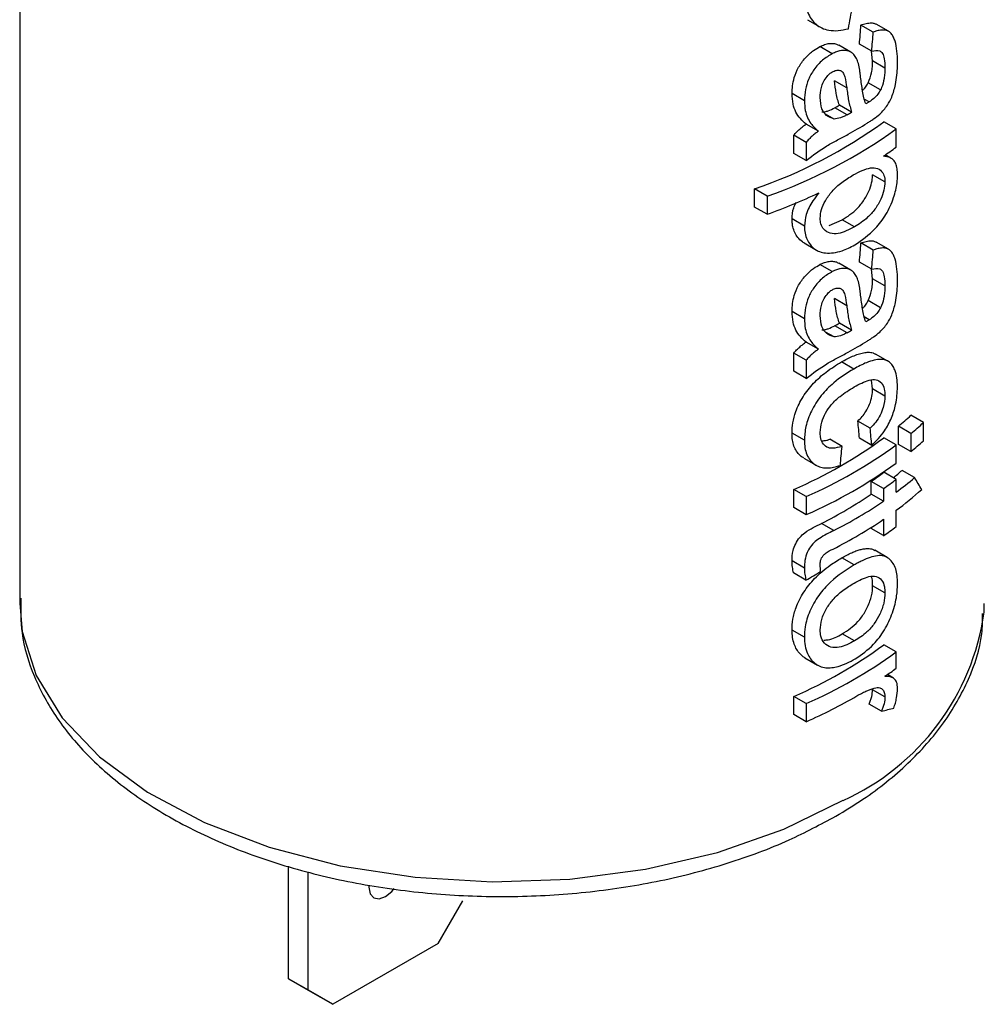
# Model space of a CAD drawing. Header units: millimetres. Extents: x 0 to 420, y 0 to 297.
# Tile 46 of 75: x 186.37 to 189.15, y 108.68 to 111.51. Entities that reach past the tile are written whole.
import ezdxf

# ---------------------------------------------------------------- set-up
doc = ezdxf.new("R2010")
doc.units = ezdxf.units.MM

msp = doc.modelspace()

# ---------------------------------------------------------------- linework, layer by layer
at = {"color": 7, "linetype": 'Continuous', "lineweight": 25}
for p, q in [((186.3744, 113.704), (186.3744, 109.8312)), ((188.6448, 111.5134), (188.6803, 111.4929)), ((188.8342, 111.4777), (188.7988, 111.4982)), ((188.8783, 111.4801), (188.8427, 111.5006)), ((188.7701, 111.42), (188.7347, 111.4404)), ((188.8299, 111.4226), (188.7945, 111.4431)), ((188.7162, 111.4156), (188.6808, 111.436)), ((188.8325, 111.3948), (188.8296, 111.4228)), ((188.868, 111.3743), (188.8325, 111.3948)), ((188.7578, 111.3174), (188.7224, 111.3378)), ((188.8554, 111.3114), (188.8199, 111.3319)), ((188.6359, 111.28), (188.6002, 111.3006)), ((188.8227, 111.2767), (188.8083, 111.285)), ((188.7214, 111.2273), (188.6968, 111.2416)), ((188.7587, 111.2394), (188.7233, 111.2598)), ((188.7721, 111.2467), (188.7367, 111.2671)), ((188.9004, 111.1988), (188.8647, 111.2193)), ((188.6765, 111.192), (188.6409, 111.2125)), ((188.9004, 111.1464), (188.9004, 111.1988)), ((188.6054, 111.1283), (188.6054, 111.1807)), ((188.6411, 111.1601), (188.6054, 111.1807)), ((188.6411, 111.1601), (188.6411, 111.1077)), ((188.6411, 111.1077), (188.6054, 111.1283)), ((188.885, 111.1146), (188.8689, 111.1239)), ((188.868, 111.0461), (188.8325, 111.0666)), ((188.4924, 110.9737), (188.4924, 111.0261)), ((188.5287, 111.0051), (188.4924, 111.0261)), ((188.5287, 111.0051), (188.5287, 110.9528)), ((188.5287, 110.9528), (188.4924, 110.9737)), ((188.6359, 110.9187), (188.6002, 110.9393)), ((188.7068, 110.9204), (188.7449, 110.9367)), ((188.7802, 110.9163), (188.7449, 110.9367)), ((188.6352, 110.87), (188.6708, 110.8495)), ((188.8342, 110.8496), (188.7988, 110.8701)), ((188.8783, 110.852), (188.8427, 110.8725)), ((188.7162, 110.7875), (188.6808, 110.8079)), ((188.7701, 110.7919), (188.7347, 110.8123)), ((188.8299, 110.7945), (188.7945, 110.815)), ((188.8325, 110.7667), (188.8296, 110.7947)), ((188.868, 110.7462), (188.8325, 110.7667)), ((188.7578, 110.6893), (188.7224, 110.7097)), ((188.8554, 110.6833), (188.8199, 110.7038)), ((188.6359, 110.6519), (188.6002, 110.6725)), ((188.8227, 110.6486), (188.8083, 110.6569)), ((188.7587, 110.6113), (188.7233, 110.6317)), ((188.7721, 110.6185), (188.7367, 110.639)), ((188.7214, 110.5992), (188.6968, 110.6134)), ((188.6765, 110.5639), (188.6409, 110.5844)), ((188.6054, 110.5002), (188.6054, 110.5525)), ((188.6411, 110.532), (188.6054, 110.5525)), ((188.8766, 110.5295), (188.8411, 110.55)), ((188.6411, 110.532), (188.6411, 110.4796)), ((188.778, 110.5067), (188.7426, 110.5271)), ((188.6411, 110.4796), (188.6054, 110.5002)), ((188.8325, 110.4495), (188.8289, 110.4749)), ((188.868, 110.429), (188.8325, 110.4495)), ((188.9791, 110.3524), (188.9429, 110.3734)), ((188.8256, 110.3364), (188.7902, 110.3568)), ((188.9069, 110.2895), (188.9069, 110.3418)), ((188.9428, 110.3211), (188.9069, 110.3418)), ((188.9791, 110.3001), (188.9791, 110.3524)), ((188.6359, 110.3015), (188.6002, 110.3221)), ((188.8299, 110.2868), (188.7945, 110.3072)), ((188.9004, 110.288), (188.8647, 110.3086)), ((188.9428, 110.3211), (188.9428, 110.2687)), ((188.7443, 110.2839), (188.7089, 110.3044)), ((188.9004, 110.2357), (188.9004, 110.288)), ((188.9428, 110.2687), (188.9069, 110.2895)), ((188.6341, 110.2501), (188.6697, 110.2295)), ((188.9004, 110.1885), (188.8647, 110.2091)), ((188.9534, 110.1939), (188.9174, 110.2147)), ((188.8283, 110.1464), (188.8283, 110.183)), ((188.8638, 110.1625), (188.8283, 110.183)), ((188.9004, 110.1519), (188.9004, 110.1885)), ((188.6054, 110.1076), (188.6054, 110.16)), ((188.6411, 110.1394), (188.6054, 110.16)), ((188.6411, 110.1394), (188.6411, 110.087)), ((188.8638, 110.1259), (188.8283, 110.1464)), ((188.8638, 110.1625), (188.8638, 110.1259)), ((188.6411, 110.087), (188.6054, 110.1076)), ((188.9004, 110.0525), (188.9004, 110.0996)), ((188.7206, 110.0412), (188.6852, 110.0617)), ((188.8283, 110.0469), (188.8283, 110.0502)), ((188.8638, 110.0736), (188.8638, 110.0265)), ((188.8638, 110.0265), (188.8283, 110.0469)), ((188.8745, 109.9638), (188.839, 109.9843)), ((188.6359, 109.9332), (188.6002, 109.9538)), ((188.7789, 109.942), (188.7436, 109.9624)), ((188.6403, 109.8983), (188.6047, 109.9189)), ((188.868, 109.8616), (188.8325, 109.8821)), ((186.3746, 109.8445), (186.3744, 109.8312)), ((189.1537, 109.8056), (189.1544, 109.8312)), ((188.6359, 109.7339), (188.6002, 109.7545)), ((188.7804, 109.723), (188.7451, 109.7434)), ((188.9004, 109.6913), (188.8647, 109.7119)), ((188.9004, 109.6442), (188.9004, 109.6913)), ((188.6376, 109.6743), (188.6732, 109.6537)), ((188.8923, 109.616), (188.875, 109.626)), ((188.868, 109.5621), (188.8325, 109.5826)), ((188.6054, 109.5109), (188.6054, 109.5633)), ((188.6411, 109.5427), (188.6054, 109.5633)), ((188.6411, 109.5427), (188.6411, 109.4903)), ((188.8582, 109.5208), (188.8227, 109.5413)), ((188.6411, 109.4903), (188.6054, 109.5109)), ((187.1492, 108.7493), (187.1492, 109.0742)), ((187.2058, 108.7166), (187.2058, 109.0567)), ((187.5805, 108.8513), (187.6512, 108.9738)), ((187.5805, 108.8513), (187.2765, 108.6758)), ((187.1492, 108.7493), (187.2058, 108.7166)), ((187.2199, 108.7085), (187.1492, 108.7493)), ((187.2058, 108.7166), (187.2765, 108.6758)), ((187.2765, 108.6758), (187.2199, 108.7085))]:
    msp.add_line(p, q, dxfattribs=at)
at = {"color": 8, "linetype": 'Continuous', "lineweight": 25, "flags": 128}
msp.add_lwpolyline([(186.3744, 109.8312), (186.3814, 109.7505), (186.4217, 109.6235), (186.4968, 109.5018), (186.6048, 109.3887), (186.7427, 109.2871), (186.9071, 109.1995), (187.0938, 109.1283), (187.2978, 109.0753), (187.5138, 109.0419), (187.7364, 109.0289), (187.9597, 109.0367), (188.1779, 109.0651), (188.3854, 109.1133), (188.5769, 109.1801), (188.7473, 109.2637)], dxfattribs=at)
at = {"color": 7, "linetype": 'Continuous', "lineweight": 25, "flags": 128}
msp.add_lwpolyline([(187.381, 109.0187), (187.3808, 109.0136), (187.3844, 108.9946), (187.3948, 108.9827), (187.4102, 108.9797), (187.4285, 108.9861), (187.4468, 109.0008), (187.4538, 109.0091)], dxfattribs=at)
at = {"color": 7, "linetype": 'Continuous', "lineweight": 25}
for centre, radius, start, end in [((188.0364, 112.3598), 1.4095, 288.875, 305.991), ((188.1107, 112.3586), 1.3436, 298.9823, 301.6969), ((188.0484, 112.3804), 1.4568, 289.2526, 305.7928), ((188.2134, 112.0738), 1.1541, 304.2891, 306.528), ((187.9546, 112.5465), 1.694, 289.8095, 295.25), ((188.1107, 111.7305), 1.3436, 298.9823, 301.6969), ((188.304, 111.066), 0.9422, 309.7765, 312.6877), ((188.3156, 111.0847), 0.9882, 309.4006, 312.1838), ((188.0855, 111.3679), 1.3151, 293.2859, 306.3365), ((188.0974, 111.3885), 1.3623, 293.5201, 306.1154), ((188.3156, 111.0323), 0.9882, 309.4006, 312.1838), ((188.0974, 111.3362), 1.3623, 293.5201, 306.1154), ((188.2019, 111.0958), 1.107, 304.4623, 306.7804), ((188.2761, 110.9628), 0.9854, 308.6729, 310.6052), ((188.2701, 111.0034), 1.0594, 306.5087, 310.169), ((188.2135, 111.1158), 1.1539, 304.3005, 306.5281), ((188.1035, 111.2077), 1.2852, 296.9098, 304.3316), ((188.2842, 110.933), 1.0365, 306.4761, 311.7246), ((188.1153, 111.2282), 1.3324, 297.0187, 304.1789), ((188.1145, 111.1772), 1.334, 296.9411, 304.1761), ((188.2135, 110.9797), 1.1539, 304.3005, 306.5281), ((188.0855, 110.7712), 1.3151, 293.2859, 306.3365), ((188.0974, 110.7918), 1.3623, 293.5201, 306.1154), ((188.2161, 110.5679), 1.1495, 304.5568, 306.5308), ((188.041, 110.8511), 1.4872, 293.7984, 300.1097)]:
    msp.add_arc(centre, radius, start, end, dxfattribs=at)
at = {"color": 8, "linetype": 'Continuous', "lineweight": 25}
msp.add_arc((188.4607, 109.902), 0.6997, 294.1782, 352.0753, dxfattribs=at)
at = {"color": 7, "linetype": 'Continuous', "lineweight": 25}
for centre, major_axis, ratio, start_param, end_param in [((187.7644, 112.184), (0.9424, 5.6629), 0.192268, 4.621123, 4.632532), ((187.7644, 111.4221), (0.942, 11.9305), 0.085676, 4.720907, 4.725525), ((187.7644, 111.4221), (0.9758, 12.3597), 0.085676, 4.719193, 4.72365), ((187.7644, 111.8403), (1.39, -0.0191), 0.567902, 5.481546, 5.494951), ((187.7644, 111.8403), (1.44, -0.0198), 0.567902, 5.482381, 5.49532), ((187.7644, 110.794), (0.942, 11.9305), 0.085676, 4.720907, 4.725525), ((187.7644, 110.794), (0.9758, 12.3597), 0.085676, 4.719193, 4.72365), ((187.7644, 111.2122), (1.39, -0.0191), 0.567902, 5.481546, 5.494951), ((187.7644, 111.2122), (1.44, -0.0198), 0.567902, 5.482381, 5.49532), ((187.7644, 111.4056), (-1.0408, 10.7971), 0.085332, 4.60226, 4.606877), ((187.7644, 111.4056), (-1.0782, 11.1855), 0.085332, 4.603974, 4.608431), ((187.7644, 111.3279), (0.9758, 12.3597), 0.085676, 4.630131, 4.634586), ((187.7644, 111.0453), (-1.4036, 1.5657), 0.205349, 3.940229, 3.966057), ((187.7644, 110.5765), (1.4359, 0.1686), 0.640921, 5.291184, 5.328776), ((187.7644, 110.0942), (1.4349, -0.3431), 0.351723, 5.658998, 5.697785)]:
    msp.add_ellipse(centre, major_axis=major_axis, ratio=ratio, start_param=start_param, end_param=end_param, dxfattribs=at)
for points, knots in [([(188.6359, 111.5914), (188.6363, 111.5813), (188.6372, 111.5609), (188.6441, 111.5352), (188.6553, 111.5149), (188.6691, 111.4997), (188.6862, 111.4888), (188.7076, 111.4823), (188.7335, 111.481), (188.7529, 111.4853), (188.7628, 111.4874)], [0, 0, 0, 0, 0.131744, 0.266561, 0.375639, 0.487863, 0.596899, 0.709053, 0.852515, 1, 1, 1, 1]), ([(188.7988, 111.4982), (188.8041, 111.5), (188.8146, 111.5036), (188.8277, 111.5046), (188.8372, 111.5037), (188.8412, 111.5011), (188.8425, 111.5002)], [0, 0, 0, 0, 0.31813, 0.642132, 0.878733, 1, 1, 1, 1]), ([(188.9043, 111.391), (188.9041, 111.4019), (188.9035, 111.4238), (188.8989, 111.4477), (188.8927, 111.4641), (188.8866, 111.4735), (188.8793, 111.4801), (188.8701, 111.4837), (188.8585, 111.4842), (188.8477, 111.4822), (188.8394, 111.4795), (188.836, 111.4783), (188.8342, 111.4777)], [0, 0, 0, 0, 0.185666, 0.375071, 0.468651, 0.563986, 0.641739, 0.721817, 0.822857, 0.926772, 0.963371, 1, 1, 1, 1]), ([(188.6808, 111.436), (188.6853, 111.4381), (188.6945, 111.4424), (188.7077, 111.4455), (188.7199, 111.4455), (188.729, 111.4437), (188.7333, 111.4409), (188.7345, 111.44)], [0, 0, 0, 0, 0.222941, 0.451475, 0.6752, 0.906598, 1, 1, 1, 1]), ([(188.6002, 111.3006), (188.6011, 111.3157), (188.6026, 111.3403), (188.618, 111.3768), (188.638, 111.4043), (188.6602, 111.4246), (188.6746, 111.4326), (188.6808, 111.436)], [0, 0, 0, 0, 0.300382, 0.489091, 0.678091, 0.86327, 1, 1, 1, 1]), ([(188.7162, 111.4156), (188.7068, 111.41), (188.6877, 111.3988), (188.6633, 111.3712), (188.6465, 111.3414), (188.6374, 111.3104), (188.6364, 111.2907), (188.6359, 111.28)], [0, 0, 0, 0, 0.209325, 0.42107, 0.602722, 0.783938, 1, 1, 1, 1]), ([(188.7915, 111.3874), (188.7899, 111.3923), (188.7865, 111.4021), (188.7793, 111.4127), (188.7709, 111.4202), (188.7616, 111.4239), (188.7511, 111.4255), (188.7398, 111.4244), (188.7281, 111.4212), (188.7202, 111.4175), (188.7162, 111.4156)], [0, 0, 0, 0, 0.155575, 0.314382, 0.429632, 0.548625, 0.663842, 0.782311, 0.889935, 1, 1, 1, 1]), ([(188.8299, 111.4226), (188.8382, 111.4243), (188.8506, 111.4268), (188.8625, 111.4169), (188.8672, 111.3992), (188.8677, 111.3835), (188.868, 111.3743)], [0, 0, 0, 0, 0.328826, 0.497495, 0.707528, 1, 1, 1, 1]), ([(188.798, 111.3482), (188.7976, 111.3516), (188.7968, 111.3583), (188.7949, 111.3716), (188.7929, 111.3811), (188.7915, 111.3874)], [0, 0, 0, 0, 0.250206, 0.500435, 1, 1, 1, 1]), ([(188.8199, 111.3319), (188.8236, 111.3416), (188.8295, 111.3574), (188.832, 111.3784), (188.8323, 111.3893), (188.8325, 111.3948)], [0, 0, 0, 0, 0.440309, 0.716993, 1, 1, 1, 1]), ([(188.8534, 111.2415), (188.861, 111.2495), (188.8742, 111.2633), (188.89, 111.2941), (188.9011, 111.3336), (188.904, 111.3667), (188.9043, 111.3871), (188.9043, 111.391)], [0, 0, 0, 0, 0.206008, 0.357975, 0.576255, 0.918259, 1, 1, 1, 1]), ([(188.6814, 111.2889), (188.6819, 111.2984), (188.6825, 111.3131), (188.6905, 111.3347), (188.6997, 111.3491), (188.7098, 111.3594), (188.7161, 111.363), (188.7189, 111.3646)], [0, 0, 0, 0, 0.353242, 0.54673, 0.741226, 0.880424, 1, 1, 1, 1]), ([(188.7189, 111.3646), (188.7228, 111.3661), (188.7304, 111.3692), (188.7401, 111.3675), (188.7482, 111.3611), (188.7544, 111.3441), (188.7564, 111.3282), (188.7578, 111.3174)], [0, 0, 0, 0, 0.140979, 0.28287, 0.416975, 0.606726, 1, 1, 1, 1]), ([(188.868, 111.3743), (188.8679, 111.3694), (188.8677, 111.3596), (188.8654, 111.341), (188.8611, 111.3242), (188.8564, 111.3136), (188.8554, 111.3114)], [0, 0, 0, 0, 0.251386, 0.503188, 0.899607, 1, 1, 1, 1]), ([(188.7367, 111.2671), (188.735, 111.2725), (188.7314, 111.2833), (188.7265, 111.3069), (188.724, 111.3255), (188.7224, 111.3378)], [0, 0, 0, 0, 0.250535, 0.500912, 1, 1, 1, 1]), ([(188.8125, 111.2707), (188.8107, 111.2766), (188.807, 111.2884), (188.8022, 111.3143), (188.7996, 111.3347), (188.798, 111.3482)], [0, 0, 0, 0, 0.250389, 0.500682, 1, 1, 1, 1]), ([(188.8032, 111.3099), (188.8054, 111.3119), (188.811, 111.3167), (188.8165, 111.325), (188.8193, 111.3306), (188.8199, 111.3319)], [0, 0, 0, 0, 0.347272, 0.858104, 1, 1, 1, 1]), ([(188.6409, 111.2125), (188.6352, 111.2175), (188.6186, 111.2321), (188.6024, 111.2616), (188.6008, 111.2902), (188.6002, 111.3006)], [0, 0, 0, 0, 0.251138, 0.726174, 1, 1, 1, 1]), ([(188.7578, 111.3174), (188.7586, 111.3112), (188.7602, 111.2988), (188.764, 111.2744), (188.7689, 111.2577), (188.7721, 111.2467)], [0, 0, 0, 0, 0.2502815, 0.5005984, 1, 1, 1, 1]), ([(188.8554, 111.3114), (188.8529, 111.307), (188.8474, 111.2971), (188.8357, 111.2855), (188.8271, 111.2797), (188.8227, 111.2767)], [0, 0, 0, 0, 0.28115, 0.633665, 1, 1, 1, 1]), ([(188.6359, 111.28), (188.6364, 111.2704), (188.6377, 111.2454), (188.6518, 111.2143), (188.6687, 111.199), (188.6765, 111.192)], [0, 0, 0, 0, 0.251439, 0.655949, 1, 1, 1, 1]), ([(188.7214, 111.2273), (188.7135, 111.23), (188.6985, 111.235), (188.6841, 111.2574), (188.6824, 111.2777), (188.6814, 111.2889)], [0, 0, 0, 0, 0.338646, 0.637815, 1, 1, 1, 1]), ([(188.8227, 111.2767), (188.8218, 111.2762), (188.8197, 111.2749), (188.8163, 111.273), (188.8138, 111.2714), (188.8125, 111.2707)], [0, 0, 0, 0, 0.249972, 0.624965, 1, 1, 1, 1]), ([(188.686, 111.2478), (188.689, 111.2478), (188.6949, 111.2479), (188.7076, 111.2519), (188.7171, 111.2567), (188.7233, 111.2598)], [0, 0, 0, 0, 0.251876, 0.504201, 1, 1, 1, 1]), ([(188.7587, 111.2394), (188.7555, 111.2378), (188.7492, 111.2344), (188.7365, 111.2289), (188.7274, 111.228), (188.7214, 111.2273)], [0, 0, 0, 0, 0.251962, 0.504194, 1, 1, 1, 1]), ([(188.8167, 111.2154), (188.8198, 111.2174), (188.826, 111.2213), (188.8384, 111.2295), (188.8474, 111.2367), (188.8534, 111.2415)], [0, 0, 0, 0, 0.250085, 0.500194, 1, 1, 1, 1]), ([(188.6054, 111.1807), (188.6081, 111.1838), (188.6134, 111.1901), (188.6223, 111.1984), (188.6314, 111.2061), (188.6377, 111.2103), (188.6409, 111.2125)], [0, 0, 0, 0, 0.249525, 0.49962, 0.747984, 1, 1, 1, 1]), ([(188.6765, 111.192), (188.6733, 111.1898), (188.667, 111.1856), (188.6579, 111.1779), (188.6491, 111.1696), (188.6438, 111.1632), (188.6411, 111.1601)], [0, 0, 0, 0, 0.249597, 0.499721, 0.747721, 1, 1, 1, 1]), ([(188.6411, 111.1077), (188.661, 111.123), (188.6913, 111.1462), (188.7319, 111.1667), (188.7518, 111.1778), (188.7617, 111.1833)], [0, 0, 0, 0, 0.489724, 0.744667, 1, 1, 1, 1]), ([(188.9043, 111.0664), (188.9041, 111.0724), (188.9037, 111.0846), (188.8997, 111.0991), (188.893, 111.1094), (188.8844, 111.1155), (188.8745, 111.1191), (188.8673, 111.1199), (188.8636, 111.1203)], [0, 0, 0, 0, 0.177852, 0.361786, 0.520167, 0.685502, 0.84162, 1, 1, 1, 1]), ([(188.7768, 111.0661), (188.794, 111.0751), (188.8197, 111.0885), (188.8475, 111.0861), (188.8617, 111.0751), (188.8675, 111.0597), (188.8679, 111.0493), (188.868, 111.0461)], [0, 0, 0, 0, 0.397522, 0.592126, 0.786594, 0.934294, 1, 1, 1, 1]), ([(188.6814, 110.9414), (188.6821, 110.9496), (188.6835, 110.966), (188.6963, 110.9936), (188.7162, 111.0217), (188.7451, 111.0469), (188.7657, 111.0594), (188.7768, 111.0661)], [0, 0, 0, 0, 0.162169, 0.325634, 0.51212, 0.737993, 1, 1, 1, 1]), ([(188.7449, 110.9367), (188.7598, 110.9463), (188.7828, 110.9611), (188.8094, 110.9944), (188.8239, 111.0226), (188.8315, 111.048), (188.8322, 111.0609), (188.8325, 111.0666)], [0, 0, 0, 0, 0.358261, 0.549287, 0.740949, 0.88666, 1, 1, 1, 1]), ([(188.868, 111.0461), (188.8674, 111.0382), (188.8663, 111.0223), (188.8557, 110.9941), (188.8398, 110.9666), (188.8139, 110.9378), (188.7931, 110.9245), (188.7802, 110.9163)], [0, 0, 0, 0, 0.155059, 0.31102, 0.501484, 0.689406, 1, 1, 1, 1]), ([(188.7809, 110.8643), (188.8013, 110.8785), (188.834, 110.9011), (188.8722, 110.9513), (188.894, 110.9984), (188.9034, 111.0384), (188.9041, 111.0588), (188.9043, 111.0664)], [0, 0, 0, 0, 0.327838, 0.526009, 0.725938, 0.897979, 1, 1, 1, 1]), ([(188.6002, 110.9393), (188.6008, 110.95), (188.6016, 110.9658), (188.6098, 110.9822), (188.6125, 110.9875)], [0, 0, 0, 0, 0.672086, 1, 1, 1, 1]), ([(188.6772, 111.0144), (188.6715, 111.0069), (188.6567, 110.9878), (188.6392, 110.9537), (188.637, 110.9299), (188.6359, 110.9187)], [0, 0, 0, 0, 0.252307, 0.651397, 1, 1, 1, 1]), ([(188.6355, 110.8705), (188.6337, 110.8714), (188.6263, 110.8748), (188.6171, 110.8851), (188.6078, 110.8998), (188.6028, 110.9142), (188.6007, 110.9278), (188.6004, 110.9355), (188.6002, 110.9393)], [0, 0, 0, 0, 0.081343, 0.329231, 0.537398, 0.751038, 0.874963, 1, 1, 1, 1]), ([(188.7802, 110.9163), (188.7645, 110.9083), (188.7403, 110.896), (188.7092, 110.8961), (188.692, 110.9069), (188.6826, 110.9231), (188.6818, 110.9358), (188.6814, 110.9414)], [0, 0, 0, 0, 0.356986, 0.547417, 0.738694, 0.884699, 1, 1, 1, 1]), ([(188.6359, 110.9187), (188.6363, 110.9118), (188.637, 110.8977), (188.6432, 110.8796), (188.6527, 110.8643), (188.6647, 110.8524), (188.6796, 110.8445), (188.6979, 110.8406), (188.7199, 110.8413), (188.7422, 110.8465), (188.7628, 110.8545), (188.7748, 110.861), (188.7809, 110.8643)], [0, 0, 0, 0, 0.0943477, 0.1913614, 0.2859401, 0.3832506, 0.4753132, 0.5702562, 0.6916576, 0.8164414, 0.9077792, 1, 1, 1, 1]), ([(188.7988, 110.8701), (188.8041, 110.8719), (188.8146, 110.8755), (188.8277, 110.8765), (188.8372, 110.8756), (188.8412, 110.873), (188.8425, 110.8721)], [0, 0, 0, 0, 0.31813, 0.642132, 0.878733, 1, 1, 1, 1]), ([(188.9043, 110.7629), (188.9041, 110.7738), (188.9035, 110.7957), (188.8989, 110.8196), (188.8927, 110.836), (188.8866, 110.8454), (188.8793, 110.852), (188.8701, 110.8556), (188.8585, 110.856), (188.8477, 110.854), (188.8394, 110.8514), (188.836, 110.8502), (188.8342, 110.8496)], [0, 0, 0, 0, 0.185666, 0.375071, 0.468651, 0.563986, 0.641739, 0.721817, 0.822857, 0.926772, 0.963371, 1, 1, 1, 1]), ([(188.6808, 110.8079), (188.6853, 110.81), (188.6945, 110.8143), (188.7077, 110.8174), (188.7199, 110.8174), (188.729, 110.8156), (188.7333, 110.8127), (188.7345, 110.8119)], [0, 0, 0, 0, 0.222941, 0.451475, 0.6752, 0.906598, 1, 1, 1, 1]), ([(188.6002, 110.6725), (188.6011, 110.6876), (188.6026, 110.7122), (188.618, 110.7487), (188.638, 110.7762), (188.6602, 110.7965), (188.6746, 110.8045), (188.6808, 110.8079)], [0, 0, 0, 0, 0.300382, 0.489091, 0.678091, 0.86327, 1, 1, 1, 1]), ([(188.7915, 110.7593), (188.7899, 110.7641), (188.7865, 110.774), (188.7793, 110.7846), (188.7709, 110.792), (188.7616, 110.7958), (188.7511, 110.7973), (188.7398, 110.7963), (188.7281, 110.7931), (188.7202, 110.7894), (188.7162, 110.7875)], [0, 0, 0, 0, 0.155575, 0.314382, 0.429632, 0.548625, 0.663842, 0.782311, 0.889935, 1, 1, 1, 1]), ([(188.8299, 110.7945), (188.8382, 110.7962), (188.8506, 110.7987), (188.8625, 110.7888), (188.8672, 110.7711), (188.8677, 110.7554), (188.868, 110.7462)], [0, 0, 0, 0, 0.328826, 0.497495, 0.707528, 1, 1, 1, 1]), ([(188.7162, 110.7875), (188.7068, 110.7819), (188.6877, 110.7707), (188.6633, 110.7431), (188.6465, 110.7133), (188.6374, 110.6823), (188.6364, 110.6626), (188.6359, 110.6519)], [0, 0, 0, 0, 0.2093246, 0.4210702, 0.6027221, 0.783938, 1, 1, 1, 1]), ([(188.798, 110.7201), (188.7976, 110.7235), (188.7968, 110.7302), (188.7949, 110.7435), (188.7929, 110.753), (188.7915, 110.7593)], [0, 0, 0, 0, 0.250206, 0.500435, 1, 1, 1, 1]), ([(188.8199, 110.7038), (188.8236, 110.7135), (188.8295, 110.7293), (188.832, 110.7503), (188.8323, 110.7612), (188.8325, 110.7667)], [0, 0, 0, 0, 0.440309, 0.716993, 1, 1, 1, 1]), ([(188.8534, 110.6134), (188.861, 110.6214), (188.8742, 110.6352), (188.89, 110.666), (188.9011, 110.7055), (188.904, 110.7386), (188.9043, 110.759), (188.9043, 110.7629)], [0, 0, 0, 0, 0.206008, 0.357975, 0.576255, 0.918259, 1, 1, 1, 1]), ([(188.6814, 110.6608), (188.6819, 110.6703), (188.6825, 110.685), (188.6905, 110.7066), (188.6997, 110.721), (188.7098, 110.7313), (188.7161, 110.7349), (188.7189, 110.7365)], [0, 0, 0, 0, 0.353242, 0.54673, 0.741226, 0.880424, 1, 1, 1, 1]), ([(188.7189, 110.7365), (188.7228, 110.738), (188.7304, 110.7411), (188.7401, 110.7394), (188.7482, 110.733), (188.7544, 110.716), (188.7564, 110.7001), (188.7578, 110.6893)], [0, 0, 0, 0, 0.140979, 0.28287, 0.416975, 0.606726, 1, 1, 1, 1]), ([(188.868, 110.7462), (188.8679, 110.7413), (188.8677, 110.7315), (188.8654, 110.7129), (188.8611, 110.6961), (188.8564, 110.6855), (188.8554, 110.6833)], [0, 0, 0, 0, 0.251386, 0.503188, 0.899607, 1, 1, 1, 1]), ([(188.7367, 110.639), (188.735, 110.6444), (188.7314, 110.6552), (188.7265, 110.6788), (188.724, 110.6974), (188.7224, 110.7097)], [0, 0, 0, 0, 0.250535, 0.500912, 1, 1, 1, 1]), ([(188.8125, 110.6426), (188.8107, 110.6485), (188.807, 110.6603), (188.8022, 110.6862), (188.7996, 110.7065), (188.798, 110.7201)], [0, 0, 0, 0, 0.250389, 0.500682, 1, 1, 1, 1]), ([(188.8032, 110.6818), (188.8054, 110.6838), (188.811, 110.6886), (188.8165, 110.6968), (188.8193, 110.7025), (188.8199, 110.7038)], [0, 0, 0, 0, 0.347272, 0.858104, 1, 1, 1, 1]), ([(188.7578, 110.6893), (188.7586, 110.6831), (188.7602, 110.6707), (188.764, 110.6462), (188.7689, 110.6296), (188.7721, 110.6185)], [0, 0, 0, 0, 0.250281, 0.500598, 1, 1, 1, 1]), ([(188.8554, 110.6833), (188.8529, 110.6789), (188.8474, 110.669), (188.8357, 110.6574), (188.8271, 110.6516), (188.8227, 110.6486)], [0, 0, 0, 0, 0.28115, 0.633665, 1, 1, 1, 1]), ([(188.6409, 110.5844), (188.6352, 110.5894), (188.6186, 110.604), (188.6024, 110.6335), (188.6008, 110.662), (188.6002, 110.6725)], [0, 0, 0, 0, 0.2511377, 0.7261741, 1, 1, 1, 1]), ([(188.6359, 110.6519), (188.6364, 110.6423), (188.6377, 110.6173), (188.6518, 110.5862), (188.6687, 110.5709), (188.6765, 110.5639)], [0, 0, 0, 0, 0.251439, 0.655949, 1, 1, 1, 1]), ([(188.7214, 110.5992), (188.7135, 110.6019), (188.6985, 110.6069), (188.6841, 110.6293), (188.6824, 110.6496), (188.6814, 110.6608)], [0, 0, 0, 0, 0.338646, 0.637815, 1, 1, 1, 1]), ([(188.8227, 110.6486), (188.8218, 110.6481), (188.8197, 110.6468), (188.8163, 110.6449), (188.8138, 110.6433), (188.8125, 110.6426)], [0, 0, 0, 0, 0.249972, 0.624965, 1, 1, 1, 1]), ([(188.686, 110.6197), (188.689, 110.6197), (188.6949, 110.6198), (188.7076, 110.6238), (188.7171, 110.6286), (188.7233, 110.6317)], [0, 0, 0, 0, 0.251876, 0.504201, 1, 1, 1, 1]), ([(188.7587, 110.6113), (188.7555, 110.6097), (188.7492, 110.6063), (188.7365, 110.6008), (188.7274, 110.5999), (188.7214, 110.5992)], [0, 0, 0, 0, 0.251962, 0.504194, 1, 1, 1, 1]), ([(188.8167, 110.5873), (188.8198, 110.5893), (188.826, 110.5932), (188.8384, 110.6014), (188.8474, 110.6086), (188.8534, 110.6134)], [0, 0, 0, 0, 0.250085, 0.500194, 1, 1, 1, 1]), ([(188.6054, 110.5525), (188.6081, 110.5557), (188.6134, 110.562), (188.6223, 110.5703), (188.6314, 110.578), (188.6377, 110.5822), (188.6409, 110.5844)], [0, 0, 0, 0, 0.249525, 0.49962, 0.747984, 1, 1, 1, 1]), ([(188.6765, 110.5639), (188.6733, 110.5617), (188.667, 110.5575), (188.6579, 110.5498), (188.6491, 110.5414), (188.6438, 110.5351), (188.6411, 110.532)], [0, 0, 0, 0, 0.249597, 0.499721, 0.747721, 1, 1, 1, 1]), ([(188.6411, 110.4796), (188.661, 110.4949), (188.6913, 110.5181), (188.7319, 110.5386), (188.7518, 110.5497), (188.7617, 110.5552)], [0, 0, 0, 0, 0.489724, 0.744667, 1, 1, 1, 1]), ([(188.7426, 110.5271), (188.7481, 110.5302), (188.759, 110.5363), (188.7751, 110.5438), (188.791, 110.55), (188.8063, 110.5539), (188.8208, 110.5556), (188.8325, 110.5544), (188.8385, 110.5509), (188.8408, 110.5496)], [0, 0, 0, 0, 0.146544, 0.2938, 0.44421, 0.59625, 0.747279, 0.901818, 1, 1, 1, 1]), ([(188.9043, 110.4554), (188.904, 110.4643), (188.9033, 110.4823), (188.8977, 110.5025), (188.8902, 110.5174), (188.8813, 110.5272), (188.87, 110.5332), (188.8553, 110.5354), (188.8368, 110.5327), (188.8166, 110.5261), (188.7968, 110.5172), (188.7843, 110.5102), (188.778, 110.5067)], [0, 0, 0, 0, 0.117814, 0.239212, 0.323618, 0.410235, 0.494776, 0.582202, 0.695852, 0.8127, 0.905945, 1, 1, 1, 1]), ([(188.6002, 110.3221), (188.6007, 110.3319), (188.6015, 110.3518), (188.6109, 110.3877), (188.6308, 110.4278), (188.6619, 110.4673), (188.7008, 110.5017), (188.7278, 110.5181), (188.7426, 110.5271)], [0, 0, 0, 0, 0.125007, 0.254363, 0.42815, 0.601726, 0.78211, 1, 1, 1, 1]), ([(188.778, 110.5067), (188.7586, 110.4948), (188.7265, 110.4749), (188.6833, 110.4312), (188.6548, 110.387), (188.6382, 110.3416), (188.6367, 110.3146), (188.6359, 110.3015)], [0, 0, 0, 0, 0.283083, 0.469573, 0.656877, 0.834445, 1, 1, 1, 1]), ([(188.7792, 110.4551), (188.7939, 110.4629), (188.8165, 110.475), (188.8434, 110.4778), (188.8585, 110.4685), (188.8668, 110.4512), (188.8676, 110.436), (188.868, 110.429)], [0, 0, 0, 0, 0.3363769, 0.513726, 0.6923711, 0.8575865, 1, 1, 1, 1]), ([(188.6814, 110.3241), (188.6822, 110.3339), (188.6836, 110.3521), (188.6961, 110.3804), (188.7143, 110.4067), (188.7434, 110.4333), (188.7656, 110.4468), (188.7792, 110.4551)], [0, 0, 0, 0, 0.185815, 0.342933, 0.499628, 0.695651, 1, 1, 1, 1]), ([(188.7902, 110.3568), (188.7983, 110.3654), (188.8116, 110.3794), (188.8246, 110.4057), (188.8314, 110.4287), (188.8321, 110.4425), (188.8325, 110.4495)], [0, 0, 0, 0, 0.340138, 0.559201, 0.778049, 1, 1, 1, 1]), ([(188.8299, 110.2868), (188.843, 110.2999), (188.8651, 110.3219), (188.8878, 110.3654), (188.902, 110.4103), (188.9035, 110.4388), (188.9043, 110.4554)], [0, 0, 0, 0, 0.300045, 0.506298, 0.712393, 1, 1, 1, 1]), ([(188.868, 110.429), (188.8671, 110.4182), (188.8658, 110.4005), (188.8549, 110.3736), (188.8417, 110.3528), (188.8311, 110.342), (188.8256, 110.3364)], [0, 0, 0, 0, 0.333614, 0.551773, 0.76987, 1, 1, 1, 1]), ([(188.6344, 110.2505), (188.6328, 110.2512), (188.6265, 110.2542), (188.6177, 110.263), (188.6086, 110.2764), (188.6029, 110.2929), (188.6008, 110.3067), (188.6004, 110.3167), (188.6003, 110.3203), (188.6002, 110.3221)], [0, 0, 0, 0, 0.068378, 0.273026, 0.483843, 0.682237, 0.885997, 0.942985, 1, 1, 1, 1]), ([(188.7443, 110.2839), (188.735, 110.2812), (188.7193, 110.2765), (188.6995, 110.2805), (188.6875, 110.2928), (188.6821, 110.3085), (188.6816, 110.3198), (188.6814, 110.3241)], [0, 0, 0, 0, 0.284405, 0.4835, 0.683413, 0.880241, 1, 1, 1, 1]), ([(188.6359, 110.3015), (188.6362, 110.2942), (188.6368, 110.2794), (188.6423, 110.2599), (188.652, 110.2434), (188.6646, 110.2319), (188.6791, 110.2245), (188.6946, 110.2214), (188.7114, 110.2217), (188.7247, 110.2243), (188.7342, 110.2273), (188.7378, 110.2285), (188.7396, 110.2291)], [0, 0, 0, 0, 0.123147, 0.24927, 0.372923, 0.501742, 0.607449, 0.716302, 0.823669, 0.933249, 0.966614, 1, 1, 1, 1]), ([(188.6862, 110.3001), (188.6909, 110.3002), (188.6982, 110.3004), (188.706, 110.3033), (188.7089, 110.3044)], [0, 0, 0, 0, 0.631782, 1, 1, 1, 1]), ([(188.6002, 109.9538), (188.6006, 109.9638), (188.6012, 109.9797), (188.61, 110.0034), (188.6218, 110.0217), (188.6478, 110.0443), (188.6691, 110.0542), (188.6852, 110.0617)], [0, 0, 0, 0, 0.2195045, 0.3527678, 0.4863073, 0.6126816, 1, 1, 1, 1]), ([(188.7206, 110.0412), (188.7068, 110.0342), (188.6878, 110.0246), (188.663, 110.0072), (188.6503, 109.9908), (188.6404, 109.9709), (188.6364, 109.9514), (188.6361, 109.9385), (188.6359, 109.9332)], [0, 0, 0, 0, 0.338473, 0.466048, 0.594952, 0.711792, 0.880549, 1, 1, 1, 1]), ([(188.6814, 109.9429), (188.6816, 109.9467), (188.6818, 109.9529), (188.6852, 109.9622), (188.6899, 109.9695), (188.7013, 109.9799), (188.7112, 109.9844), (188.7189, 109.988)], [0, 0, 0, 0, 0.1956, 0.318022, 0.440667, 0.563271, 1, 1, 1, 1]), ([(188.7436, 109.9624), (188.7484, 109.9651), (188.7581, 109.9704), (188.7718, 109.9772), (188.7846, 109.9825), (188.7967, 109.9865), (188.8084, 109.989), (188.8205, 109.9896), (188.831, 109.9885), (188.8367, 109.9851), (188.8388, 109.9839)], [0, 0, 0, 0, 0.134046, 0.2684368, 0.3868801, 0.5060821, 0.6283321, 0.7520439, 0.9083176, 1, 1, 1, 1]), ([(188.8792, 109.9608), (188.8745, 109.9635), (188.8649, 109.969), (188.8463, 109.9694), (188.8251, 109.9644), (188.8061, 109.9565), (188.7906, 109.9484), (188.7828, 109.9441), (188.7789, 109.942)], [0, 0, 0, 0, 0.189523, 0.386809, 0.590319, 0.799634, 0.899711, 1, 1, 1, 1]), ([(188.6002, 109.7545), (188.6007, 109.7647), (188.6016, 109.7856), (188.6118, 109.8229), (188.6326, 109.8642), (188.6672, 109.9075), (188.7064, 109.9399), (188.7325, 109.9557), (188.7436, 109.9624)], [0, 0, 0, 0, 0.128943, 0.262763, 0.439736, 0.616416, 0.837081, 1, 1, 1, 1]), ([(188.6047, 109.9189), (188.6041, 109.9217), (188.6028, 109.9272), (188.6009, 109.9386), (188.6005, 109.9478), (188.6002, 109.9538)], [0, 0, 0, 0, 0.2503197, 0.5007137, 1, 1, 1, 1]), ([(188.7789, 109.942), (188.756, 109.9276), (188.7204, 109.9052), (188.6759, 109.8552), (188.6498, 109.8097), (188.6373, 109.7677), (188.6363, 109.7437), (188.6359, 109.7339)], [0, 0, 0, 0, 0.328906, 0.512172, 0.695648, 0.876662, 1, 1, 1, 1]), ([(188.6827, 109.923), (188.6825, 109.9246), (188.6822, 109.9279), (188.6817, 109.9345), (188.6815, 109.9395), (188.6814, 109.9429)], [0, 0, 0, 0, 0.250072, 0.500156, 1, 1, 1, 1]), ([(188.9043, 109.8877), (188.9041, 109.8958), (188.9033, 109.9187), (188.8953, 109.9451), (188.8837, 109.9565), (188.8792, 109.9608)], [0, 0, 0, 0, 0.251468, 0.710533, 1, 1, 1, 1]), ([(188.6359, 109.9332), (188.636, 109.9301), (188.6361, 109.924), (188.6375, 109.9123), (188.6392, 109.9039), (188.6403, 109.8983)], [0, 0, 0, 0, 0.250304, 0.500722, 1, 1, 1, 1]), ([(188.7791, 109.8897), (188.7937, 109.8975), (188.8167, 109.9096), (188.8437, 109.9107), (188.8593, 109.9003), (188.8671, 109.8823), (188.8677, 109.8676), (188.868, 109.8616)], [0, 0, 0, 0, 0.3312381, 0.5177442, 0.7050946, 0.8792435, 1, 1, 1, 1]), ([(188.8325, 109.8821), (188.8325, 109.8925), (188.8326, 109.9029), (188.8285, 109.9084), (188.8285, 109.9085)], [0, 0, 0, 0, 0.996716, 1, 1, 1, 1]), ([(188.6814, 109.7547), (188.6822, 109.7647), (188.6839, 109.7848), (188.6982, 109.816), (188.7195, 109.8454), (188.7477, 109.8706), (188.7683, 109.8832), (188.7791, 109.8897)], [0, 0, 0, 0, 0.1867348, 0.3750688, 0.5408613, 0.7603188, 1, 1, 1, 1]), ([(188.7451, 109.7434), (188.7607, 109.7537), (188.7845, 109.7694), (188.811, 109.8056), (188.8257, 109.8373), (188.832, 109.8639), (188.8323, 109.8777), (188.8325, 109.8821)], [0, 0, 0, 0, 0.356595, 0.543649, 0.731148, 0.914089, 1, 1, 1, 1]), ([(188.7826, 109.6719), (188.8008, 109.6842), (188.8316, 109.7049), (188.8681, 109.7541), (188.8912, 109.8036), (188.9028, 109.8503), (188.9039, 109.8764), (188.9043, 109.8877)], [0, 0, 0, 0, 0.278633, 0.472375, 0.666486, 0.85581, 1, 1, 1, 1]), ([(188.868, 109.8616), (188.8673, 109.8519), (188.866, 109.8323), (188.8544, 109.8006), (188.8375, 109.7717), (188.8127, 109.7437), (188.7925, 109.7308), (188.7804, 109.723)], [0, 0, 0, 0, 0.183087, 0.367679, 0.536644, 0.722128, 1, 1, 1, 1]), ([(186.3775, 109.8463), (186.3772, 109.8129), (186.3766, 109.7364), (186.4129, 109.619), (186.4782, 109.4983), (186.5729, 109.3855), (186.6947, 109.2825), (186.8417, 109.1917), (187.0102, 109.1154), (187.1959, 109.0555), (187.3942, 109.0131), (187.6006, 108.9891), (187.8106, 108.9838), (188.0196, 108.9973), (188.223, 109.0294), (188.416, 109.0798), (188.586, 109.1428), (188.6826, 109.1945), (188.7265, 109.218)], [0, 0, 0, 0, 0.047121, 0.108013, 0.169308, 0.231883, 0.295824, 0.360649, 0.425808, 0.490922, 0.555916, 0.620805, 0.68564, 0.750481, 0.81538, 0.8804, 0.945606, 1, 1, 1, 1]), ([(188.7265, 109.218), (188.753, 109.234), (188.8295, 109.2804), (188.9382, 109.3683), (189.0415, 109.4843), (189.1121, 109.6103), (189.1488, 109.718), (189.1494, 109.7825), (189.1496, 109.8021)], [0, 0, 0, 0, 0.1076394, 0.3116052, 0.5155161, 0.7170936, 0.9140984, 1, 1, 1, 1]), ([(188.6377, 109.6745), (188.6372, 109.6747), (188.6315, 109.6771), (188.6232, 109.6852), (188.6132, 109.6983), (188.6059, 109.7142), (188.6011, 109.733), (188.6005, 109.7473), (188.6002, 109.7545)], [0, 0, 0, 0, 0.0207197, 0.2194074, 0.4039942, 0.5925516, 0.793844, 1, 1, 1, 1]), ([(188.7804, 109.723), (188.7656, 109.7155), (188.7421, 109.7036), (188.7114, 109.7034), (188.6925, 109.7149), (188.6827, 109.7338), (188.6818, 109.7486), (188.6814, 109.7547)], [0, 0, 0, 0, 0.3253146, 0.5139311, 0.7035106, 0.8785593, 1, 1, 1, 1]), ([(188.6923, 109.7256), (188.6964, 109.7257), (188.7133, 109.7259), (188.7314, 109.7359), (188.7451, 109.7434)], [0, 0, 0, 0, 0.2403334, 1, 1, 1, 1]), ([(188.6359, 109.7339), (188.6363, 109.7255), (188.6371, 109.7085), (188.6437, 109.6876), (188.6534, 109.6707), (188.6654, 109.6581), (188.6803, 109.6493), (188.697, 109.6453), (188.7149, 109.6455), (188.7351, 109.6498), (188.758, 109.6585), (188.7743, 109.6674), (188.7826, 109.6719)], [0, 0, 0, 0, 0.108289, 0.219451, 0.310841, 0.40468, 0.496138, 0.590799, 0.675789, 0.762816, 0.880645, 1, 1, 1, 1]), ([(188.9043, 109.5862), (188.9042, 109.5895), (188.904, 109.5962), (188.9019, 109.604), (188.8989, 109.6102), (188.8943, 109.6152), (188.8875, 109.6185), (188.8801, 109.6201), (188.8735, 109.6208), (188.8699, 109.621), (188.8681, 109.6212)], [0, 0, 0, 0, 0.124587, 0.252601, 0.358062, 0.466858, 0.633462, 0.80385, 0.901889, 1, 1, 1, 1]), ([(188.787, 109.5646), (188.7914, 109.567), (188.8, 109.572), (188.8171, 109.5803), (188.8292, 109.5845), (188.8372, 109.5872)], [0, 0, 0, 0, 0.250294, 0.500765, 1, 1, 1, 1]), ([(188.8227, 109.5413), (188.8241, 109.5448), (188.8269, 109.552), (188.831, 109.5662), (188.8319, 109.5761), (188.8325, 109.5826)], [0, 0, 0, 0, 0.252268, 0.5053, 1, 1, 1, 1]), ([(188.8372, 109.5872), (188.8428, 109.5882), (188.8524, 109.5899), (188.8625, 109.5835), (188.8673, 109.5738), (188.8678, 109.5654), (188.868, 109.5621)], [0, 0, 0, 0, 0.339725, 0.590515, 0.842611, 1, 1, 1, 1]), ([(188.8937, 109.5294), (188.8952, 109.5343), (188.8983, 109.5442), (188.9029, 109.5637), (188.9037, 109.5772), (188.9043, 109.5862)], [0, 0, 0, 0, 0.2512548, 0.5030573, 1, 1, 1, 1]), ([(188.868, 109.5621), (188.8678, 109.5589), (188.8674, 109.5493), (188.8637, 109.5349), (188.8596, 109.5244), (188.8582, 109.5208)], [0, 0, 0, 0, 0.252206, 0.748495, 1, 1, 1, 1])]:
    msp.add_open_spline(points, degree=3, knots=knots, dxfattribs=at)

doc.saveas('drawing.dxf')
